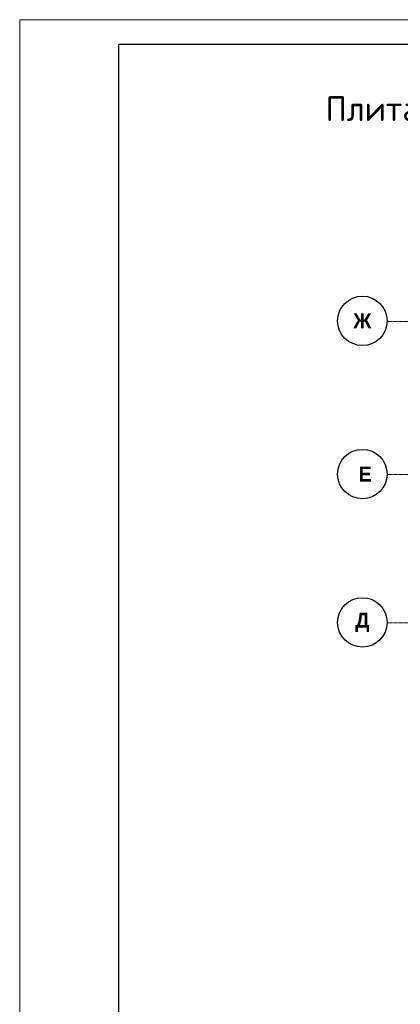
# Model space of a CAD drawing. Header units: millimetres. Extents: x -5898314 to 1055204, y -720802 to 1562611.
# Tile 246 of 256: x -104887 to -97194, y -88849 to -68930. Entities that reach past the tile are written whole.
import ezdxf

# ---------------------------------------------------------------- set-up
doc = ezdxf.new("R2010")
doc.units = ezdxf.units.MM
doc.linetypes.add('______5', pattern=[1100, 800, -100, 100, -100])
doc.linetypes.add('осевая', pattern=[50.8, 31.75, -6.35, 6.35, -6.35])
for name, color, linetype, lineweight in [('Оси', 40, '______5', 18), ('ТОНКИЕ', 7, 'Continuous', 9), ('Узлы', 7, 'Continuous', 0)]:
    doc.layers.add(name, color=color, linetype=linetype, lineweight=lineweight)
doc.layers.add('ТОЛСТЫЕ_ОСНОВНЫЕ', color=6, linetype='Continuous')
doc.styles.add('Century Gothic', font='GOTHIC.TTF')
doc.styles.add('GOST-2.304_Type-B', font='GOST_Common.ttf')

# ---------------------------------------------------------------- blocks, each defined once
blk = doc.blocks.new('*U1581')
at = {"layer": 'ТОЛСТЫЕ_ОСНОВНЫЕ', "color": 6}
blk.add_lwpolyline([(20, 5), (886, 5), (886, 415), (20, 415)], close=True, dxfattribs=at)
at = {"layer": 'ТОНКИЕ'}
blk.add_lwpolyline([(0, 0), (891, 0), (891, 420), (0, 420)], close=True, dxfattribs=at)
blk = doc.blocks.new('NSY101')
at = {"color": 0, "linetype": 'ByBlock', "lineweight": -2}
blk.add_circle((0, 0), 50, dxfattribs=at)
blk = doc.blocks.new('СЛОЖНЫЙ_ОБЪЕКТ_27')
at = {"layer": 'Оси', "color": 16, "linetype": 'Continuous', "lineweight": 25, "transparency": 33554687, "xscale": 9.999999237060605, "yscale": 9.999999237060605, "zscale": 9.999999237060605}
blk.add_blockref('NSY101', (-12319, -9697), dxfattribs=at)
at = {"layer": 'Оси', "color": 16, "linetype": 'Continuous', "lineweight": 25, "transparency": 33554687, "insert": (-12319, -9697), "char_height": 300, "width": 470, "attachment_point": 5, "style": 'Century Gothic'}
blk.add_mtext('\\A1;{\\fCentury Gothic|i0|b1;\\H300.000000;\\W1.000000;\\C16;Д}\\P', dxfattribs=at)
blk = doc.blocks.new('СЛОЖНЫЙ_ОБЪЕКТ_28')
at = {"layer": 'Оси', "color": 16, "linetype": 'Continuous', "lineweight": 25, "transparency": 33554687, "xscale": 9.999999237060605, "yscale": 9.999999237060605, "zscale": 9.999999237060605}
blk.add_blockref('NSY101', (-12319, -3597), dxfattribs=at)
at = {"layer": 'Оси', "color": 16, "linetype": 'Continuous', "lineweight": 25, "transparency": 33554687, "insert": (-12319, -3597), "char_height": 300, "width": 540, "attachment_point": 5, "style": 'Century Gothic'}
blk.add_mtext('\\A1;{\\fCentury Gothic|i0|b1;\\H300.000000;\\W1.000000;\\C16;Ж}\\P', dxfattribs=at)
blk = doc.blocks.new('СЛОЖНЫЙ_ОБЪЕКТ_62')
at = {"layer": 'Оси', "color": 16, "linetype": 'Continuous', "lineweight": 25, "transparency": 33554687, "xscale": 9.999999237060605, "yscale": 9.999999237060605, "zscale": 9.999999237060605}
blk.add_blockref('NSY101', (-12319, -6697), dxfattribs=at)
at = {"layer": 'Оси', "color": 16, "linetype": 'Continuous', "lineweight": 25, "transparency": 33554687, "insert": (-12319, -6697), "char_height": 300, "width": 480, "attachment_point": 5, "style": 'Century Gothic'}
blk.add_mtext('\\A1;{\\fCentury Gothic|i0|b1;\\H300.000000;\\W1.000000;\\C16; Е}\\P', dxfattribs=at)

msp = doc.modelspace()

# ---------------------------------------------------------------- linework, layer by layer
at = {"layer": 'Оси', "color": 16, "linetype": 'осевая', "lineweight": 0, "ltscale": 0.5, "transparency": 33554687}
for p, q in [((-97454.8, -75032.78), (-82306.97, -75032.78)), ((-97454.8, -78132.78), (-82306.97, -78132.78)), ((-97454.8, -81132.78), (-82306.97, -81132.78))]:
    msp.add_line(p, q, dxfattribs=at)

# ---------------------------------------------------------------- block references
at = {"xscale": 100, "yscale": 100, "zscale": 100}
msp.add_blockref('*U1581', (-104886.91, -110930.12), dxfattribs=at)
at = {"layer": 'Оси', "color": 16, "linetype": 'Continuous', "lineweight": 25, "transparency": 33554687}
for name in ['СЛОЖНЫЙ_ОБЪЕКТ_28', 'СЛОЖНЫЙ_ОБЪЕКТ_62', 'СЛОЖНЫЙ_ОБЪЕКТ_27']:
    msp.add_blockref(name, (-85641.4, -71425.88), dxfattribs=at)

# ---------------------------------------------------------------- texts
at = {"layer": 'Узлы', "color": 80, "linetype": 'Continuous', "lineweight": 0, "style": 'GOST-2.304_Type-B'}
msp.add_text('Плита покрытияна отм. +47,120 (нижнее армирование)', height=500, dxfattribs=at).set_placement((-98701.36, -70980.3))

doc.saveas('drawing.dxf')
